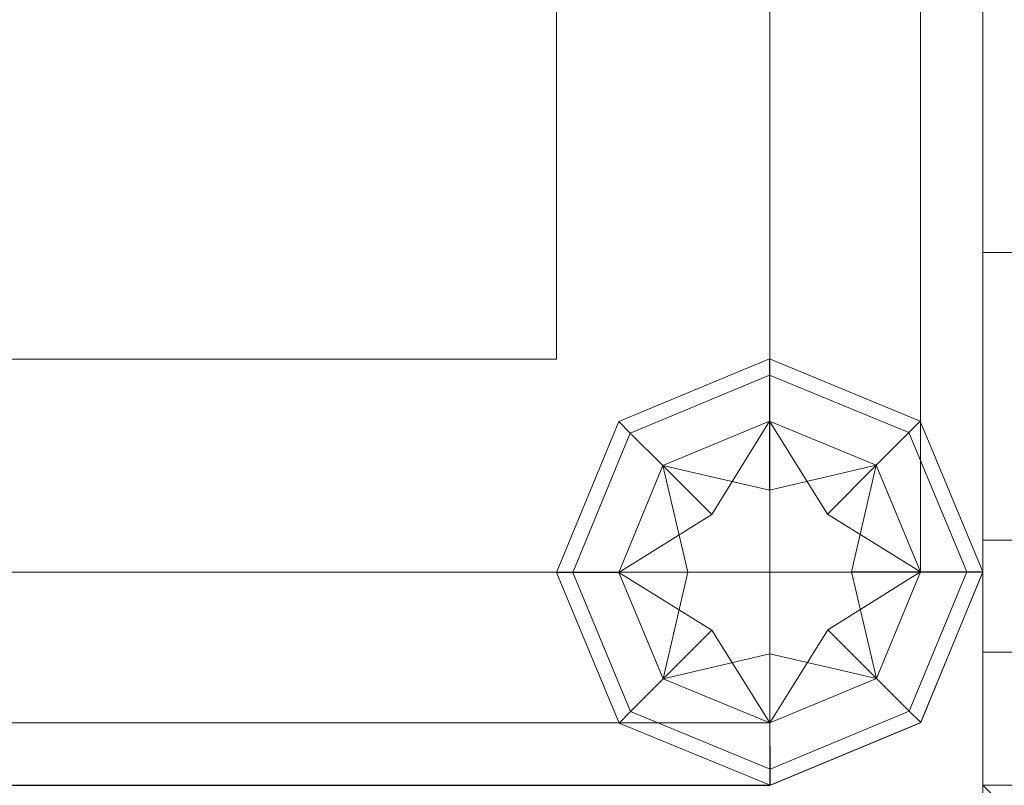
# Model space of a CAD drawing. Header units: inches. Extents: x 813 to 1305, y 19 to 194.
# Tile 197 of 256: x 1129.99 to 1130.452, y 103.726 to 104.085. Entities that reach past the tile are written whole.
import ezdxf

# ---------------------------------------------------------------- set-up
doc = ezdxf.new("R2010")
doc.units = ezdxf.units.IN
doc.header["$MEASUREMENT"] = 0
doc.layers.add('CET color Grey19', color=7, linetype='Continuous', true_color=0x2f2e34)
doc.layers.add('CET color Grey98', color=7, linetype='Continuous', true_color=0xfafafa)
doc.layers.add('CET Default', color=7, linetype='Continuous')

# ---------------------------------------------------------------- blocks, each defined once
blk = doc.blocks.new('*C155')
at = {"layer": 'CET color Grey19', "linetype": 'Continuous', "lineweight": 0}
blk.add_3dface([(-0.00001, 0.11502, 18.75), (-0.00001, -0.54998, 27.675), (-0.00001, 0.11502, 27.675), (-0.00001, 0.11502, 18.75)], dxfattribs=at)
for points, invisible_edges in [([(-0.00001, -0.54998, 27.675), (0.07499, -0.54998, 27.675), (0.07499, 0.11502, 27.675), (-0.00001, -0.54998, 27.675)], 4), ([(-0.00001, -0.54998, 27.675), (0.07499, 0.11502, 27.675), (-0.00001, 0.11502, 27.675), (-0.00001, -0.54998, 27.675)], 9), ([(-0.00001, 0.11502, 18.75), (0.07499, 0.11502, 18.75), (0.07499, -0.54998, 18.75), (-0.00001, 0.11502, 18.75)], 4), ([(-0.00001, 0.11502, 18.75), (0.07499, -0.54998, 18.75), (-0.00001, -0.54998, 18.75), (-0.00001, 0.11502, 18.75)], 9), ([(-0.00001, 0.11502, 27.675), (0.07499, 0.11502, 27.675), (0.07499, 0.11502, 18.75), (-0.00001, 0.11502, 27.675)], 4), ([(-0.00001, 0.11502, 27.675), (0.07499, 0.11502, 18.75), (-0.00001, 0.11502, 18.75), (-0.00001, 0.11502, 27.675)], 9), ([(-0.00001, 0.11502, 18.75), (-0.00001, -0.54998, 18.75), (-0.00001, -0.54998, 27.75), (-0.00001, 0.11502, 18.75)], 2)]:
    blk.add_3dface(points, dxfattribs=dict(at, invisible_edges=invisible_edges))
at = {"layer": 'CET color Grey98', "linetype": 'Continuous', "lineweight": 0}
for points, invisible_edges in [([(0.11811, -0.11811, 29), (84, 0.00001, 28.88189), (0, 0, 28.88189), (0.11811, -0.11811, 29)], 9), ([(0, 0, 28.88189), (84, 0.00001, 28.88189), (84, 0.00001, 27.86811), (0, 0, 28.88189)], 4), ([(0, 0, 28.88189), (84, 0.00001, 27.86811), (0, 0, 27.86811), (0, 0, 28.88189)], 9), ([(0, 0, 27.86811), (84, 0.00001, 27.86811), (83.88189, -0.1181, 27.75), (0, 0, 27.86811)], 4), ([(0, 0, 27.86811), (83.88189, -0.1181, 27.75), (0.11811, -0.11811, 27.75), (0, 0, 27.86811)], 9)]:
    blk.add_3dface(points, dxfattribs=dict(at, invisible_edges=invisible_edges))
blk = doc.blocks.new('*C276')
at = {"layer": 'CET Default', "linetype": 'Continuous', "lineweight": 0, "rotation": 359.9999999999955}
blk.add_blockref('*C155', (331.72221, 916.85487), dxfattribs=at)
blk = doc.blocks.new('*C300')
at = {"layer": 'CET color Grey19', "linetype": 'Continuous', "lineweight": 0}
for points, invisible_edges in [([(2.79997, 0.20001, 0.5), (0.19997, 0.20001, 0.5), (0.19997, 2.80001, 0.5), (2.79997, 0.20001, 0.5)], 4), ([(2.79997, 0.20001, 0.5), (0.19997, 2.80001, 0.5), (2.79997, 2.80001, 0.5), (2.79997, 0.20001, 0.5)], 9), ([(2.79997, 2.80001, 49.25), (0.19997, 2.80001, 49.25), (0.19997, 0.20001, 49.25), (2.79997, 2.80001, 49.25)], 4), ([(2.79997, 2.80001, 49.25), (0.19997, 0.20001, 49.25), (2.79997, 0.20001, 49.25), (2.79997, 2.80001, 49.25)], 9), ([(0.19997, 2.80001, 0.5), (0.19997, 0.20001, 0.5), (0.19997, 0.20001, 49.25), (0.19997, 2.80001, 0.5)], 4), ([(0.19997, 2.80001, 0.5), (0.19997, 0.20001, 49.25), (0.19997, 2.80001, 49.25), (0.19997, 2.80001, 0.5)], 9), ([(0.19997, 0.20001, 0.5), (2.79997, 0.20001, 0.5), (2.79997, 0.20001, 49.25), (0.19997, 0.20001, 0.5)], 4), ([(0.19997, 0.20001, 0.5), (2.79997, 0.20001, 49.25), (0.19997, 0.20001, 49.25), (0.19997, 0.20001, 0.5)], 9)]:
    blk.add_3dface(points, dxfattribs=dict(at, invisible_edges=invisible_edges))
at = {"layer": 'CET color Grey98', "linetype": 'Continuous', "lineweight": 0}
for points, invisible_edges in [([(0.09997, 2.90001, 49.35), (-0.00003, 2.90001, 49.35), (-0.00003, 0.10001, 49.35), (0.09997, 2.90001, 49.35)], 4), ([(0.09997, 2.90001, 49.35), (-0.00003, 0.10001, 49.35), (0.09997, 0.10001, 49.35), (0.09997, 2.90001, 49.35)], 9), ([(-0.00003, 2.90001, 49.25), (0.09997, 2.90001, 49.25), (-0.00003, 0.10001, 49.25), (-0.00003, 2.90001, 49.25)], 2), ([(-0.00003, 0.10001, 49.25), (0.09997, 2.90001, 49.25), (0.09997, 0.10001, 49.25), (-0.00003, 0.10001, 49.25)], 9), ([(0.00002, 2.9, 49.4), (0.02931, 0.1, 49.47071), (0.02931, 2.9, 49.47071), (0.00002, 2.9, 49.4)], 9), ([(0.00002, 2.9, 49.4), (0.00002, 0.1, 49.4), (0.02931, 0.1, 49.47071), (0.00002, 2.9, 49.4)], 4), ([(0.02931, 2.9, 49.27929), (0.00002, 0.1, 49.35), (0.00002, 2.9, 49.35), (0.02931, 2.9, 49.27929)], 9), ([(0.02931, 2.9, 49.27929), (0.02931, 0.1, 49.27929), (0.00002, 0.1, 49.35), (0.02931, 2.9, 49.27929)], 4), ([(0.02931, 2.9, 49.47071), (0.10002, 0.1, 49.5), (0.10002, 2.9, 49.5), (0.02931, 2.9, 49.47071)], 9), ([(0.02931, 2.9, 49.47071), (0.02931, 0.1, 49.47071), (0.10002, 0.1, 49.5), (0.02931, 2.9, 49.47071)], 4), ([(0.10002, 2.9, 49.25), (0.02931, 0.1, 49.27929), (0.02931, 2.9, 49.27929), (0.10002, 2.9, 49.25)], 9), ([(0.10002, 2.9, 49.25), (0.10002, 0.1, 49.25), (0.02931, 0.1, 49.27929), (0.10002, 2.9, 49.25)], 4), ([(2.89997, 2.90001, 49.5), (0.09997, 2.90001, 49.5), (0.09997, 0.10001, 49.5), (2.89997, 2.90001, 49.5)], 4), ([(2.89997, 2.90001, 49.5), (0.09997, 0.10001, 49.5), (2.89997, 0.10001, 49.5), (2.89997, 2.90001, 49.5)], 9), ([(0.09997, 2.90001, 49.25), (2.89997, 2.90001, 49.25), (0.09997, 0.10001, 49.25), (0.09997, 2.90001, 49.25)], 2), ([(0.09997, 0.10001, 49.25), (2.89997, 2.90001, 49.25), (2.89997, 0.10001, 49.25), (0.09997, 0.10001, 49.25)], 9), ([(2.89997, 2.90001, 49.35), (0.09997, 2.90001, 49.35), (0.09997, 0.10001, 49.35), (2.89997, 2.90001, 49.35)], 4), ([(2.89997, 2.90001, 49.35), (0.09997, 0.10001, 49.35), (2.89997, 0.10001, 49.35), (2.89997, 2.90001, 49.35)], 9), ([(0.09997, 2.90001, 49.25), (2.89997, 2.90001, 49.25), (0.09997, 0.10001, 49.25), (0.09997, 2.90001, 49.25)], 2), ([(0.09997, 0.10001, 49.25), (2.89997, 2.90001, 49.25), (2.89997, 0.10001, 49.25), (0.09997, 0.10001, 49.25)], 9), ([(0.03457, 0.16522, 49.38823), (0.09986, 0.19999, 49.35), (0.02919, 0.17058, 49.35), (0.03457, 0.16522, 49.38823)], 9), ([(0.09986, 0.19999, 49.35), (0.09987, 0.19239, 49.31177), (0.02919, 0.17058, 49.35), (0.09986, 0.19999, 49.35)], 2), ([(0.03457, 0.16522, 49.43823), (0.09986, 0.19999, 49.4), (0.02919, 0.17058, 49.4), (0.03457, 0.16522, 49.43823)], 9), ([(0.09986, 0.19999, 49.4), (0.09987, 0.19239, 49.36177), (0.02919, 0.17058, 49.4), (0.09986, 0.19999, 49.4)], 2), ([(0.09987, 0.19239, 49.38823), (0.09986, 0.19999, 49.35), (0.03457, 0.16522, 49.38823), (0.09987, 0.19239, 49.38823)], 2), ([(0.09987, 0.19239, 49.43823), (0.09986, 0.19999, 49.4), (0.03457, 0.16522, 49.43823), (0.09987, 0.19239, 49.43823)], 2), ([(0.09987, 0.19239, 49.38823), (0.17061, 0.17082, 49.35), (0.09986, 0.19999, 49.35), (0.09987, 0.19239, 49.38823)], 9), ([(0.17061, 0.17082, 49.35), (0.16525, 0.16544, 49.31177), (0.09986, 0.19999, 49.35), (0.17061, 0.17082, 49.35)], 2), ([(0.09986, 0.19999, 49.35), (0.16525, 0.16544, 49.31177), (0.09987, 0.19239, 49.31177), (0.09986, 0.19999, 49.35)], 9), ([(0.09987, 0.19239, 49.43823), (0.17061, 0.17082, 49.4), (0.09986, 0.19999, 49.4), (0.09987, 0.19239, 49.43823)], 9), ([(0.17061, 0.17082, 49.4), (0.16525, 0.16544, 49.36177), (0.09986, 0.19999, 49.4), (0.17061, 0.17082, 49.4)], 2), ([(0.09986, 0.19999, 49.4), (0.16525, 0.16544, 49.36177), (0.09987, 0.19239, 49.36177), (0.09986, 0.19999, 49.4)], 9), ([(0.02919, 0.17058, 49.35), (0.09987, 0.19239, 49.31177), (0.03457, 0.16522, 49.31177), (0.02919, 0.17058, 49.35)], 9), ([(0.02919, 0.17058, 49.4), (0.09987, 0.19239, 49.36177), (0.03457, 0.16522, 49.36177), (0.02919, 0.17058, 49.4)], 9), ([(0.09987, 0.19239, 49.31177), (0.0999, 0.17076, 49.27935), (0.03457, 0.16522, 49.31177), (0.09987, 0.19239, 49.31177)], 2), ([(0.0499, 0.14995, 49.42065), (0.09987, 0.19239, 49.38823), (0.03457, 0.16522, 49.38823), (0.0499, 0.14995, 49.42065)], 9), ([(0.09987, 0.19239, 49.36177), (0.0999, 0.17076, 49.32935), (0.03457, 0.16522, 49.36177), (0.09987, 0.19239, 49.36177)], 2), ([(0.0499, 0.14995, 49.47065), (0.09987, 0.19239, 49.43823), (0.03457, 0.16522, 49.43823), (0.0499, 0.14995, 49.47065)], 9), ([(0.0999, 0.17076, 49.42065), (0.09987, 0.19239, 49.38823), (0.0499, 0.14995, 49.42065), (0.0999, 0.17076, 49.42065)], 2), ([(0.0999, 0.17076, 49.47065), (0.09987, 0.19239, 49.43823), (0.0499, 0.14995, 49.47065), (0.0999, 0.17076, 49.47065)], 2), ([(0.16525, 0.16544, 49.31177), (0.14998, 0.15011, 49.27935), (0.09987, 0.19239, 49.31177), (0.16525, 0.16544, 49.31177)], 2), ([(0.09987, 0.19239, 49.31177), (0.14998, 0.15011, 49.27935), (0.0999, 0.17076, 49.27935), (0.09987, 0.19239, 49.31177)], 9), ([(0.0999, 0.17076, 49.42065), (0.16525, 0.16544, 49.38823), (0.09987, 0.19239, 49.38823), (0.0999, 0.17076, 49.42065)], 9), ([(0.16525, 0.16544, 49.38823), (0.17061, 0.17082, 49.35), (0.09987, 0.19239, 49.38823), (0.16525, 0.16544, 49.38823)], 2), ([(0.16525, 0.16544, 49.36177), (0.14998, 0.15011, 49.32935), (0.09987, 0.19239, 49.36177), (0.16525, 0.16544, 49.36177)], 2), ([(0.09987, 0.19239, 49.36177), (0.14998, 0.15011, 49.32935), (0.0999, 0.17076, 49.32935), (0.09987, 0.19239, 49.36177)], 9), ([(0.0999, 0.17076, 49.47065), (0.16525, 0.16544, 49.43823), (0.09987, 0.19239, 49.43823), (0.0999, 0.17076, 49.47065)], 9), ([(0.16525, 0.16544, 49.43823), (0.17061, 0.17082, 49.4), (0.09987, 0.19239, 49.43823), (0.16525, 0.16544, 49.43823)], 2), ([(0.02919, 0.17058, 49.35), (0.03457, 0.16522, 49.31177), (0.00002, 0.09981, 49.35), (0.02919, 0.17058, 49.35)], 2), ([(0.00762, 0.09982, 49.38823), (0.02919, 0.17058, 49.35), (0.00002, 0.09981, 49.35), (0.00762, 0.09982, 49.38823)], 9), ([(0.02919, 0.17058, 49.4), (0.03457, 0.16522, 49.36177), (0.00002, 0.09981, 49.4), (0.02919, 0.17058, 49.4)], 2), ([(0.00762, 0.09982, 49.43823), (0.02919, 0.17058, 49.4), (0.00002, 0.09981, 49.4), (0.00762, 0.09982, 49.43823)], 9), ([(0.03457, 0.16522, 49.38823), (0.02919, 0.17058, 49.35), (0.00762, 0.09982, 49.38823), (0.03457, 0.16522, 49.38823)], 2), ([(0.03457, 0.16522, 49.43823), (0.02919, 0.17058, 49.4), (0.00762, 0.09982, 49.43823), (0.03457, 0.16522, 49.43823)], 2), ([(0.03457, 0.16522, 49.31177), (0.0999, 0.17076, 49.27935), (0.0499, 0.14995, 49.27935), (0.03457, 0.16522, 49.31177)], 9), ([(0.03457, 0.16522, 49.36177), (0.0999, 0.17076, 49.32935), (0.0499, 0.14995, 49.32935), (0.03457, 0.16522, 49.36177)], 9), ([(0.09996, 0.13837, 49.44233), (0.0999, 0.17076, 49.42065), (0.07283, 0.12709, 49.44233), (0.09996, 0.13837, 49.44233)], 4), ([(0.09996, 0.13837, 49.49234), (0.0999, 0.17076, 49.47065), (0.07283, 0.12709, 49.49234), (0.09996, 0.13837, 49.49234)], 4), ([(0.0999, 0.17076, 49.27935), (0.12712, 0.12718, 49.25766), (0.09996, 0.13837, 49.25766), (0.0999, 0.17076, 49.27935)], 2), ([(0.14998, 0.15011, 49.42065), (0.16525, 0.16544, 49.38823), (0.0999, 0.17076, 49.42065), (0.14998, 0.15011, 49.42065)], 2), ([(0.0999, 0.17076, 49.32935), (0.12712, 0.12718, 49.30767), (0.09996, 0.13837, 49.30767), (0.0999, 0.17076, 49.32935)], 2), ([(0.14998, 0.15011, 49.47065), (0.16525, 0.16544, 49.43823), (0.0999, 0.17076, 49.47065), (0.14998, 0.15011, 49.47065)], 2), ([(0.16525, 0.16544, 49.38823), (0.20002, 0.10016, 49.35), (0.17061, 0.17082, 49.35), (0.16525, 0.16544, 49.38823)], 9), ([(0.17061, 0.17082, 49.35), (0.19243, 0.10014, 49.31177), (0.16525, 0.16544, 49.31177), (0.17061, 0.17082, 49.35)], 9), ([(0.16525, 0.16544, 49.43823), (0.20002, 0.10016, 49.4), (0.17061, 0.17082, 49.4), (0.16525, 0.16544, 49.43823)], 9), ([(0.17061, 0.17082, 49.4), (0.19243, 0.10014, 49.36177), (0.16525, 0.16544, 49.36177), (0.17061, 0.17082, 49.4)], 9), ([(0.20002, 0.10016, 49.35), (0.19243, 0.10014, 49.31177), (0.17061, 0.17082, 49.35), (0.20002, 0.10016, 49.35)], 2), ([(0.20002, 0.10016, 49.4), (0.19243, 0.10014, 49.36177), (0.17061, 0.17082, 49.4), (0.20002, 0.10016, 49.4)], 2), ([(0.00002, 0.09981, 49.35), (0.03457, 0.16522, 49.31177), (0.00762, 0.09982, 49.31177), (0.00002, 0.09981, 49.35)], 9), ([(0.00002, 0.09981, 49.4), (0.03457, 0.16522, 49.36177), (0.00762, 0.09982, 49.36177), (0.00002, 0.09981, 49.4)], 9), ([(0.03457, 0.16522, 49.31177), (0.0499, 0.14995, 49.27935), (0.00762, 0.09982, 49.31177), (0.03457, 0.16522, 49.31177)], 2), ([(0.02925, 0.09986, 49.42065), (0.03457, 0.16522, 49.38823), (0.00762, 0.09982, 49.38823), (0.02925, 0.09986, 49.42065)], 9), ([(0.03457, 0.16522, 49.36177), (0.0499, 0.14995, 49.32935), (0.00762, 0.09982, 49.36177), (0.03457, 0.16522, 49.36177)], 2), ([(0.02925, 0.09986, 49.47065), (0.03457, 0.16522, 49.43823), (0.00762, 0.09982, 49.43823), (0.02925, 0.09986, 49.47065)], 9), ([(0.0499, 0.14995, 49.42065), (0.03457, 0.16522, 49.38823), (0.02925, 0.09986, 49.42065), (0.0499, 0.14995, 49.42065)], 2), ([(0.0499, 0.14995, 49.47065), (0.03457, 0.16522, 49.43823), (0.02925, 0.09986, 49.47065), (0.0499, 0.14995, 49.47065)], 2), ([(0.16525, 0.16544, 49.31177), (0.1708, 0.10011, 49.27935), (0.14998, 0.15011, 49.27935), (0.16525, 0.16544, 49.31177)], 9), ([(0.14998, 0.15011, 49.42065), (0.19243, 0.10014, 49.38823), (0.16525, 0.16544, 49.38823), (0.14998, 0.15011, 49.42065)], 9), ([(0.16525, 0.16544, 49.36177), (0.1708, 0.10011, 49.32935), (0.14998, 0.15011, 49.32935), (0.16525, 0.16544, 49.36177)], 9), ([(0.14998, 0.15011, 49.47065), (0.19243, 0.10014, 49.43823), (0.16525, 0.16544, 49.43823), (0.14998, 0.15011, 49.47065)], 9), ([(0.19243, 0.10014, 49.31177), (0.1708, 0.10011, 49.27935), (0.16525, 0.16544, 49.31177), (0.19243, 0.10014, 49.31177)], 2), ([(0.19243, 0.10014, 49.38823), (0.20002, 0.10016, 49.35), (0.16525, 0.16544, 49.38823), (0.19243, 0.10014, 49.38823)], 2), ([(0.19243, 0.10014, 49.36177), (0.1708, 0.10011, 49.32935), (0.16525, 0.16544, 49.36177), (0.19243, 0.10014, 49.36177)], 2), ([(0.19243, 0.10014, 49.43823), (0.20002, 0.10016, 49.4), (0.16525, 0.16544, 49.43823), (0.19243, 0.10014, 49.43823)], 2), ([(0.00762, 0.09982, 49.31177), (0.0499, 0.14995, 49.27935), (0.02925, 0.09986, 49.27935), (0.00762, 0.09982, 49.31177)], 9), ([(0.00762, 0.09982, 49.36177), (0.0499, 0.14995, 49.32935), (0.02925, 0.09986, 49.32935), (0.00762, 0.09982, 49.36177)], 9), ([(0.0499, 0.14995, 49.27935), (0.09996, 0.13837, 49.25766), (0.07283, 0.12709, 49.25766), (0.0499, 0.14995, 49.27935)], 2), ([(0.07283, 0.12709, 49.44233), (0.0499, 0.14995, 49.42065), (0.06163, 0.09992, 49.44233), (0.07283, 0.12709, 49.44233)], 4), ([(0.0499, 0.14995, 49.32935), (0.09996, 0.13837, 49.30767), (0.07283, 0.12709, 49.30767), (0.0499, 0.14995, 49.32935)], 2), ([(0.07283, 0.12709, 49.49234), (0.0499, 0.14995, 49.47065), (0.06163, 0.09992, 49.49234), (0.07283, 0.12709, 49.49234)], 4), ([(0.12712, 0.12718, 49.44233), (0.14998, 0.15011, 49.42065), (0.09996, 0.13837, 49.44233), (0.12712, 0.12718, 49.44233)], 4), ([(0.12712, 0.12718, 49.49234), (0.14998, 0.15011, 49.47065), (0.09996, 0.13837, 49.49234), (0.12712, 0.12718, 49.49234)], 4), ([(0.14998, 0.15011, 49.27935), (0.13841, 0.10005, 49.25766), (0.12712, 0.12718, 49.25766), (0.14998, 0.15011, 49.27935)], 2), ([(0.14998, 0.15011, 49.32935), (0.13841, 0.10005, 49.30767), (0.12712, 0.12718, 49.30767), (0.14998, 0.15011, 49.32935)], 2), ([(0.1708, 0.10011, 49.42065), (0.19243, 0.10014, 49.38823), (0.14998, 0.15011, 49.42065), (0.1708, 0.10011, 49.42065)], 2), ([(0.1708, 0.10011, 49.47065), (0.19243, 0.10014, 49.43823), (0.14998, 0.15011, 49.47065), (0.1708, 0.10011, 49.47065)], 2), ([(0.09996, 0.13837, 49.25766), (0.09985, 0.09999, 49.25), (0.07283, 0.12709, 49.25766), (0.09996, 0.13837, 49.25766)], 15), ([(0.09985, 0.09999, 49.45), (0.09996, 0.13837, 49.44233), (0.07283, 0.12709, 49.44233), (0.09985, 0.09999, 49.45)], 15), ([(0.09996, 0.13837, 49.30767), (0.09985, 0.09999, 49.3), (0.07283, 0.12709, 49.30767), (0.09996, 0.13837, 49.30767)], 15), ([(0.09985, 0.09999, 49.5), (0.09996, 0.13837, 49.49234), (0.07283, 0.12709, 49.49234), (0.09985, 0.09999, 49.5)], 15), ([(0.12712, 0.12718, 49.25766), (0.09985, 0.09999, 49.25), (0.09996, 0.13837, 49.25766), (0.12712, 0.12718, 49.25766)], 15), ([(0.09985, 0.09999, 49.45), (0.12712, 0.12718, 49.44233), (0.09996, 0.13837, 49.44233), (0.09985, 0.09999, 49.45)], 15), ([(0.12712, 0.12718, 49.30767), (0.09985, 0.09999, 49.3), (0.09996, 0.13837, 49.30767), (0.12712, 0.12718, 49.30767)], 15), ([(0.09985, 0.09999, 49.5), (0.12712, 0.12718, 49.49234), (0.09996, 0.13837, 49.49234), (0.09985, 0.09999, 49.5)], 15), ([(0.02925, 0.09986, 49.27935), (0.07283, 0.12709, 49.25766), (0.06163, 0.09992, 49.25766), (0.02925, 0.09986, 49.27935)], 2), ([(0.02925, 0.09986, 49.32935), (0.07283, 0.12709, 49.30767), (0.06163, 0.09992, 49.30767), (0.02925, 0.09986, 49.32935)], 2), ([(0.07283, 0.12709, 49.25766), (0.09985, 0.09999, 49.25), (0.06163, 0.09992, 49.25766), (0.07283, 0.12709, 49.25766)], 15), ([(0.09985, 0.09999, 49.45), (0.07283, 0.12709, 49.44233), (0.06163, 0.09992, 49.44233), (0.09985, 0.09999, 49.45)], 15), ([(0.07283, 0.12709, 49.30767), (0.09985, 0.09999, 49.3), (0.06163, 0.09992, 49.30767), (0.07283, 0.12709, 49.30767)], 15), ([(0.09985, 0.09999, 49.5), (0.07283, 0.12709, 49.49234), (0.06163, 0.09992, 49.49234), (0.09985, 0.09999, 49.5)], 15), ([(0.13841, 0.10005, 49.25766), (0.09985, 0.09999, 49.25), (0.12712, 0.12718, 49.25766), (0.13841, 0.10005, 49.25766)], 15), ([(0.09985, 0.09999, 49.45), (0.13841, 0.10005, 49.44233), (0.12712, 0.12718, 49.44233), (0.09985, 0.09999, 49.45)], 15), ([(0.13841, 0.10005, 49.30767), (0.09985, 0.09999, 49.3), (0.12712, 0.12718, 49.30767), (0.13841, 0.10005, 49.30767)], 15), ([(0.09985, 0.09999, 49.5), (0.13841, 0.10005, 49.49234), (0.12712, 0.12718, 49.49234), (0.09985, 0.09999, 49.5)], 15), ([(0.13841, 0.10005, 49.44233), (0.1708, 0.10011, 49.42065), (0.12712, 0.12718, 49.44233), (0.13841, 0.10005, 49.44233)], 4), ([(0.13841, 0.10005, 49.49234), (0.1708, 0.10011, 49.47065), (0.12712, 0.12718, 49.49234), (0.13841, 0.10005, 49.49234)], 4), ([(0.02926, 0.0293, 49.35), (-0.00003, 0.10001, 49.4), (-0.00003, 0.10001, 49.35), (0.02926, 0.0293, 49.35)], 9), ([(0.02926, 0.0293, 49.35), (0.02926, 0.0293, 49.4), (-0.00003, 0.10001, 49.4), (0.02926, 0.0293, 49.35)], 4), ([(0.09997, 0.10001, 49.35), (-0.00003, 0.10001, 49.35), (0.02926, 0.0293, 49.35), (0.09997, 0.10001, 49.35)], 4), ([(-0.00003, 0.10001, 49.25), (0.09997, 0.10001, 49.25), (0.02926, 0.0293, 49.25), (-0.00003, 0.10001, 49.25)], 2), ([(0.02926, 0.0293, 49.25), (-0.00003, 0.10001, 49.35), (-0.00003, 0.10001, 49.25), (0.02926, 0.0293, 49.25)], 9), ([(0.02926, 0.0293, 49.25), (0.02926, 0.0293, 49.35), (-0.00003, 0.10001, 49.35), (0.02926, 0.0293, 49.25)], 4), ([(0.00762, 0.09982, 49.38823), (0.00002, 0.09981, 49.35), (0.0348, 0.03453, 49.38823), (0.00762, 0.09982, 49.38823)], 2), ([(0.00002, 0.09981, 49.35), (0.00762, 0.09982, 49.31177), (0.02944, 0.02915, 49.35), (0.00002, 0.09981, 49.35)], 2), ([(0.00762, 0.09982, 49.43823), (0.00002, 0.09981, 49.4), (0.0348, 0.03453, 49.43823), (0.00762, 0.09982, 49.43823)], 2), ([(0.00002, 0.09981, 49.4), (0.00762, 0.09982, 49.36177), (0.02944, 0.02915, 49.4), (0.00002, 0.09981, 49.4)], 2), ([(0.0348, 0.03453, 49.38823), (0.00002, 0.09981, 49.35), (0.02944, 0.02915, 49.35), (0.0348, 0.03453, 49.38823)], 9), ([(0.0348, 0.03453, 49.43823), (0.00002, 0.09981, 49.4), (0.02944, 0.02915, 49.4), (0.0348, 0.03453, 49.43823)], 9), ([(0.00762, 0.09982, 49.31177), (0.02925, 0.09986, 49.27935), (0.0348, 0.03453, 49.31177), (0.00762, 0.09982, 49.31177)], 2), ([(0.02925, 0.09986, 49.42065), (0.00762, 0.09982, 49.38823), (0.05007, 0.04986, 49.42065), (0.02925, 0.09986, 49.42065)], 2), ([(0.00762, 0.09982, 49.36177), (0.02925, 0.09986, 49.32935), (0.0348, 0.03453, 49.36177), (0.00762, 0.09982, 49.36177)], 2), ([(0.02925, 0.09986, 49.47065), (0.00762, 0.09982, 49.43823), (0.05007, 0.04986, 49.47065), (0.02925, 0.09986, 49.47065)], 2), ([(0.05007, 0.04986, 49.42065), (0.00762, 0.09982, 49.38823), (0.0348, 0.03453, 49.38823), (0.05007, 0.04986, 49.42065)], 9), ([(0.02944, 0.02915, 49.35), (0.00762, 0.09982, 49.31177), (0.0348, 0.03453, 49.31177), (0.02944, 0.02915, 49.35)], 9), ([(0.05007, 0.04986, 49.47065), (0.00762, 0.09982, 49.43823), (0.0348, 0.03453, 49.43823), (0.05007, 0.04986, 49.47065)], 9), ([(0.02944, 0.02915, 49.4), (0.00762, 0.09982, 49.36177), (0.0348, 0.03453, 49.36177), (0.02944, 0.02915, 49.4)], 9), ([(0.06163, 0.09992, 49.44233), (0.02925, 0.09986, 49.42065), (0.07292, 0.07279, 49.44233), (0.06163, 0.09992, 49.44233)], 4), ([(0.06163, 0.09992, 49.49234), (0.02925, 0.09986, 49.47065), (0.07292, 0.07279, 49.49234), (0.06163, 0.09992, 49.49234)], 4), ([(0.0348, 0.03453, 49.31177), (0.02925, 0.09986, 49.27935), (0.05007, 0.04986, 49.27935), (0.0348, 0.03453, 49.31177)], 9), ([(0.0348, 0.03453, 49.36177), (0.02925, 0.09986, 49.32935), (0.05007, 0.04986, 49.32935), (0.0348, 0.03453, 49.36177)], 9), ([(0.09997, 0.10001, 49.35), (0.02926, 0.0293, 49.35), (0.09997, 0.00001, 49.35), (0.09997, 0.10001, 49.35)], 9), ([(0.02926, 0.0293, 49.25), (0.09997, 0.10001, 49.25), (0.09997, 0.00001, 49.25), (0.02926, 0.0293, 49.25)], 9), ([(0.05007, 0.04986, 49.27935), (0.06163, 0.09992, 49.25766), (0.07292, 0.07279, 49.25766), (0.05007, 0.04986, 49.27935)], 2), ([(0.05007, 0.04986, 49.32935), (0.06163, 0.09992, 49.30767), (0.07292, 0.07279, 49.30767), (0.05007, 0.04986, 49.32935)], 2), ([(0.06163, 0.09992, 49.25766), (0.09985, 0.09999, 49.25), (0.07292, 0.07279, 49.25766), (0.06163, 0.09992, 49.25766)], 15), ([(0.09985, 0.09999, 49.45), (0.06163, 0.09992, 49.44233), (0.07292, 0.07279, 49.44233), (0.09985, 0.09999, 49.45)], 15), ([(0.06163, 0.09992, 49.30767), (0.09985, 0.09999, 49.3), (0.07292, 0.07279, 49.30767), (0.06163, 0.09992, 49.30767)], 15), ([(0.09985, 0.09999, 49.5), (0.06163, 0.09992, 49.49234), (0.07292, 0.07279, 49.49234), (0.09985, 0.09999, 49.5)], 15), ([(0.07292, 0.07279, 49.25766), (0.09985, 0.09999, 49.25), (0.10009, 0.0616, 49.25766), (0.07292, 0.07279, 49.25766)], 15), ([(0.09985, 0.09999, 49.45), (0.07292, 0.07279, 49.44233), (0.10009, 0.0616, 49.44233), (0.09985, 0.09999, 49.45)], 15), ([(0.07292, 0.07279, 49.30767), (0.09985, 0.09999, 49.3), (0.10009, 0.0616, 49.30767), (0.07292, 0.07279, 49.30767)], 15), ([(0.09985, 0.09999, 49.5), (0.07292, 0.07279, 49.49234), (0.10009, 0.0616, 49.49234), (0.09985, 0.09999, 49.5)], 15), ([(0.12721, 0.07289, 49.25766), (0.09985, 0.09999, 49.25), (0.13841, 0.10005, 49.25766), (0.12721, 0.07289, 49.25766)], 15), ([(0.09985, 0.09999, 49.45), (0.12721, 0.07289, 49.44233), (0.13841, 0.10005, 49.44233), (0.09985, 0.09999, 49.45)], 15), ([(0.12721, 0.07289, 49.30767), (0.09985, 0.09999, 49.3), (0.13841, 0.10005, 49.30767), (0.12721, 0.07289, 49.30767)], 15), ([(0.09985, 0.09999, 49.5), (0.12721, 0.07289, 49.49234), (0.13841, 0.10005, 49.49234), (0.09985, 0.09999, 49.5)], 15), ([(0.10009, 0.0616, 49.25766), (0.09985, 0.09999, 49.25), (0.12721, 0.07289, 49.25766), (0.10009, 0.0616, 49.25766)], 15), ([(0.09985, 0.09999, 49.45), (0.10009, 0.0616, 49.44233), (0.12721, 0.07289, 49.44233), (0.09985, 0.09999, 49.45)], 15), ([(0.10009, 0.0616, 49.30767), (0.09985, 0.09999, 49.3), (0.12721, 0.07289, 49.30767), (0.10009, 0.0616, 49.30767)], 15), ([(0.09985, 0.09999, 49.5), (0.10009, 0.0616, 49.49234), (0.12721, 0.07289, 49.49234), (0.09985, 0.09999, 49.5)], 15), ([(2.89997, 0.10001, 49.35), (0.09997, 0.10001, 49.35), (0.09997, 0.00001, 49.35), (2.89997, 0.10001, 49.35)], 4), ([(2.89997, 0.10001, 49.35), (0.09997, 0.00001, 49.35), (2.89997, 0.00001, 49.35), (2.89997, 0.10001, 49.35)], 9), ([(0.09997, 0.10001, 49.25), (2.89997, 0.10001, 49.25), (0.09997, 0.00001, 49.25), (0.09997, 0.10001, 49.25)], 2), ([(0.09997, 0.00001, 49.25), (2.89997, 0.10001, 49.25), (2.89997, 0.00001, 49.25), (0.09997, 0.00001, 49.25)], 9), ([(0.10002, 0.02927, 49.47071), (2.90002, 0.09999, 49.5), (0.10002, 0.09999, 49.5), (0.10002, 0.02927, 49.47071)], 9), ([(0.10002, 0.02927, 49.47071), (2.90002, 0.02928, 49.47071), (2.90002, 0.09999, 49.5), (0.10002, 0.02927, 49.47071)], 4), ([(0.10002, 0.09999, 49.25), (2.90002, 0.02928, 49.27929), (0.10002, 0.02927, 49.27929), (0.10002, 0.09999, 49.25)], 9), ([(0.10002, 0.09999, 49.25), (2.90002, 0.09999, 49.25), (2.90002, 0.02928, 49.27929), (0.10002, 0.09999, 49.25)], 4), ([(0.1708, 0.10011, 49.27935), (0.12721, 0.07289, 49.25766), (0.13841, 0.10005, 49.25766), (0.1708, 0.10011, 49.27935)], 2), ([(0.1708, 0.10011, 49.32935), (0.12721, 0.07289, 49.30767), (0.13841, 0.10005, 49.30767), (0.1708, 0.10011, 49.32935)], 2), ([(0.12721, 0.07289, 49.44233), (0.15015, 0.05003, 49.42065), (0.13841, 0.10005, 49.44233), (0.12721, 0.07289, 49.44233)], 4), ([(0.12721, 0.07289, 49.49234), (0.15015, 0.05003, 49.47065), (0.13841, 0.10005, 49.49234), (0.12721, 0.07289, 49.49234)], 4), ([(0.16547, 0.03476, 49.31177), (0.15015, 0.05003, 49.27935), (0.19243, 0.10014, 49.31177), (0.16547, 0.03476, 49.31177)], 2), ([(0.19243, 0.10014, 49.31177), (0.15015, 0.05003, 49.27935), (0.1708, 0.10011, 49.27935), (0.19243, 0.10014, 49.31177)], 9), ([(0.16547, 0.03476, 49.36177), (0.15015, 0.05003, 49.32935), (0.19243, 0.10014, 49.36177), (0.16547, 0.03476, 49.36177)], 2), ([(0.19243, 0.10014, 49.36177), (0.15015, 0.05003, 49.32935), (0.1708, 0.10011, 49.32935), (0.19243, 0.10014, 49.36177)], 9), ([(0.15015, 0.05003, 49.42065), (0.16547, 0.03476, 49.38823), (0.1708, 0.10011, 49.42065), (0.15015, 0.05003, 49.42065)], 2), ([(0.15015, 0.05003, 49.47065), (0.16547, 0.03476, 49.43823), (0.1708, 0.10011, 49.47065), (0.15015, 0.05003, 49.47065)], 2), ([(0.17085, 0.0294, 49.35), (0.16547, 0.03476, 49.31177), (0.20002, 0.10016, 49.35), (0.17085, 0.0294, 49.35)], 2), ([(0.20002, 0.10016, 49.35), (0.16547, 0.03476, 49.31177), (0.19243, 0.10014, 49.31177), (0.20002, 0.10016, 49.35)], 9), ([(0.17085, 0.0294, 49.4), (0.16547, 0.03476, 49.36177), (0.20002, 0.10016, 49.4), (0.17085, 0.0294, 49.4)], 2), ([(0.20002, 0.10016, 49.4), (0.16547, 0.03476, 49.36177), (0.19243, 0.10014, 49.36177), (0.20002, 0.10016, 49.4)], 9), ([(0.1708, 0.10011, 49.42065), (0.16547, 0.03476, 49.38823), (0.19243, 0.10014, 49.38823), (0.1708, 0.10011, 49.42065)], 9), ([(0.16547, 0.03476, 49.38823), (0.17085, 0.0294, 49.35), (0.19243, 0.10014, 49.38823), (0.16547, 0.03476, 49.38823)], 2), ([(0.1708, 0.10011, 49.47065), (0.16547, 0.03476, 49.43823), (0.19243, 0.10014, 49.43823), (0.1708, 0.10011, 49.47065)], 9), ([(0.16547, 0.03476, 49.43823), (0.17085, 0.0294, 49.4), (0.19243, 0.10014, 49.43823), (0.16547, 0.03476, 49.43823)], 2), ([(0.19243, 0.10014, 49.38823), (0.17085, 0.0294, 49.35), (0.20002, 0.10016, 49.35), (0.19243, 0.10014, 49.38823)], 9), ([(0.19243, 0.10014, 49.43823), (0.17085, 0.0294, 49.4), (0.20002, 0.10016, 49.4), (0.19243, 0.10014, 49.43823)], 9), ([(0.07292, 0.07279, 49.44233), (0.05007, 0.04986, 49.42065), (0.10009, 0.0616, 49.44233), (0.07292, 0.07279, 49.44233)], 4), ([(0.07292, 0.07279, 49.49234), (0.05007, 0.04986, 49.47065), (0.10009, 0.0616, 49.49234), (0.07292, 0.07279, 49.49234)], 4), ([(0.10015, 0.02921, 49.27935), (0.07292, 0.07279, 49.25766), (0.10009, 0.0616, 49.25766), (0.10015, 0.02921, 49.27935)], 2), ([(0.10015, 0.02921, 49.32935), (0.07292, 0.07279, 49.30767), (0.10009, 0.0616, 49.30767), (0.10015, 0.02921, 49.32935)], 2), ([(0.15015, 0.05003, 49.27935), (0.10009, 0.0616, 49.25766), (0.12721, 0.07289, 49.25766), (0.15015, 0.05003, 49.27935)], 2), ([(0.10009, 0.0616, 49.44233), (0.10015, 0.02921, 49.42065), (0.12721, 0.07289, 49.44233), (0.10009, 0.0616, 49.44233)], 4), ([(0.15015, 0.05003, 49.32935), (0.10009, 0.0616, 49.30767), (0.12721, 0.07289, 49.30767), (0.15015, 0.05003, 49.32935)], 2), ([(0.10009, 0.0616, 49.49234), (0.10015, 0.02921, 49.47065), (0.12721, 0.07289, 49.49234), (0.10009, 0.0616, 49.49234)], 4), ([(0.0348, 0.03453, 49.31177), (0.05007, 0.04986, 49.27935), (0.10018, 0.00758, 49.31177), (0.0348, 0.03453, 49.31177)], 2), ([(0.05007, 0.04986, 49.42065), (0.0348, 0.03453, 49.38823), (0.10015, 0.02921, 49.42065), (0.05007, 0.04986, 49.42065)], 2), ([(0.0348, 0.03453, 49.36177), (0.05007, 0.04986, 49.32935), (0.10018, 0.00758, 49.36177), (0.0348, 0.03453, 49.36177)], 2), ([(0.05007, 0.04986, 49.47065), (0.0348, 0.03453, 49.43823), (0.10015, 0.02921, 49.47065), (0.05007, 0.04986, 49.47065)], 2), ([(0.10018, 0.00758, 49.31177), (0.05007, 0.04986, 49.27935), (0.10015, 0.02921, 49.27935), (0.10018, 0.00758, 49.31177)], 9), ([(0.10018, 0.00758, 49.36177), (0.05007, 0.04986, 49.32935), (0.10015, 0.02921, 49.32935), (0.10018, 0.00758, 49.36177)], 9), ([(0.16547, 0.03476, 49.31177), (0.10015, 0.02921, 49.27935), (0.15015, 0.05003, 49.27935), (0.16547, 0.03476, 49.31177)], 9), ([(0.10015, 0.02921, 49.42065), (0.10018, 0.00758, 49.38823), (0.15015, 0.05003, 49.42065), (0.10015, 0.02921, 49.42065)], 2), ([(0.16547, 0.03476, 49.36177), (0.10015, 0.02921, 49.32935), (0.15015, 0.05003, 49.32935), (0.16547, 0.03476, 49.36177)], 9), ([(0.10015, 0.02921, 49.47065), (0.10018, 0.00758, 49.43823), (0.15015, 0.05003, 49.47065), (0.10015, 0.02921, 49.47065)], 2), ([(0.15015, 0.05003, 49.42065), (0.10018, 0.00758, 49.38823), (0.16547, 0.03476, 49.38823), (0.15015, 0.05003, 49.42065)], 9), ([(0.15015, 0.05003, 49.47065), (0.10018, 0.00758, 49.43823), (0.16547, 0.03476, 49.43823), (0.15015, 0.05003, 49.47065)], 9), ([(0.0348, 0.03453, 49.38823), (0.02944, 0.02915, 49.35), (0.10018, 0.00758, 49.38823), (0.0348, 0.03453, 49.38823)], 2), ([(0.02944, 0.02915, 49.35), (0.0348, 0.03453, 49.31177), (0.1002, -0.00001, 49.35), (0.02944, 0.02915, 49.35)], 2), ([(0.0348, 0.03453, 49.43823), (0.02944, 0.02915, 49.4), (0.10018, 0.00758, 49.43823), (0.0348, 0.03453, 49.43823)], 2), ([(0.02944, 0.02915, 49.4), (0.0348, 0.03453, 49.36177), (0.1002, -0.00001, 49.4), (0.02944, 0.02915, 49.4)], 2), ([(0.10015, 0.02921, 49.42065), (0.0348, 0.03453, 49.38823), (0.10018, 0.00758, 49.38823), (0.10015, 0.02921, 49.42065)], 9), ([(0.1002, -0.00001, 49.35), (0.0348, 0.03453, 49.31177), (0.10018, 0.00758, 49.31177), (0.1002, -0.00001, 49.35)], 9), ([(0.10015, 0.02921, 49.47065), (0.0348, 0.03453, 49.43823), (0.10018, 0.00758, 49.43823), (0.10015, 0.02921, 49.47065)], 9), ([(0.1002, -0.00001, 49.4), (0.0348, 0.03453, 49.36177), (0.10018, 0.00758, 49.36177), (0.1002, -0.00001, 49.4)], 9), ([(0.10018, 0.00758, 49.31177), (0.10015, 0.02921, 49.27935), (0.16547, 0.03476, 49.31177), (0.10018, 0.00758, 49.31177)], 2), ([(0.10018, 0.00758, 49.36177), (0.10015, 0.02921, 49.32935), (0.16547, 0.03476, 49.36177), (0.10018, 0.00758, 49.36177)], 2), ([(0.10018, 0.00758, 49.38823), (0.1002, -0.00001, 49.35), (0.16547, 0.03476, 49.38823), (0.10018, 0.00758, 49.38823)], 2), ([(0.17085, 0.0294, 49.35), (0.10018, 0.00758, 49.31177), (0.16547, 0.03476, 49.31177), (0.17085, 0.0294, 49.35)], 9), ([(0.10018, 0.00758, 49.43823), (0.1002, -0.00001, 49.4), (0.16547, 0.03476, 49.43823), (0.10018, 0.00758, 49.43823)], 2), ([(0.17085, 0.0294, 49.4), (0.10018, 0.00758, 49.36177), (0.16547, 0.03476, 49.36177), (0.17085, 0.0294, 49.4)], 9), ([(0.16547, 0.03476, 49.38823), (0.1002, -0.00001, 49.35), (0.17085, 0.0294, 49.35), (0.16547, 0.03476, 49.38823)], 9), ([(0.16547, 0.03476, 49.43823), (0.1002, -0.00001, 49.4), (0.17085, 0.0294, 49.4), (0.16547, 0.03476, 49.43823)], 9), ([(0.09997, 0.00001, 49.35), (0.02926, 0.0293, 49.4), (0.02926, 0.0293, 49.35), (0.09997, 0.00001, 49.35)], 9), ([(0.09997, 0.00001, 49.35), (0.09997, 0.00001, 49.4), (0.02926, 0.0293, 49.4), (0.09997, 0.00001, 49.35)], 4), ([(0.09997, 0.00001, 49.25), (0.02926, 0.0293, 49.35), (0.02926, 0.0293, 49.25), (0.09997, 0.00001, 49.25)], 9), ([(0.09997, 0.00001, 49.25), (0.09997, 0.00001, 49.35), (0.02926, 0.0293, 49.35), (0.09997, 0.00001, 49.25)], 4), ([(0.10018, 0.00758, 49.38823), (0.02944, 0.02915, 49.35), (0.1002, -0.00001, 49.35), (0.10018, 0.00758, 49.38823)], 9), ([(0.10018, 0.00758, 49.43823), (0.02944, 0.02915, 49.4), (0.1002, -0.00001, 49.4), (0.10018, 0.00758, 49.43823)], 9), ([(0.10002, -0.00001, 49.4), (2.90002, 0.02928, 49.47071), (0.10002, 0.02927, 49.47071), (0.10002, -0.00001, 49.4)], 9), ([(0.10002, -0.00001, 49.4), (2.90002, -0.00001, 49.4), (2.90002, 0.02928, 49.47071), (0.10002, -0.00001, 49.4)], 4), ([(0.10002, 0.02927, 49.27929), (2.90002, 0.02928, 49.27929), (2.90002, -0.00001, 49.35), (0.10002, 0.02927, 49.27929)], 4), ([(0.10002, 0.02927, 49.27929), (2.90002, -0.00001, 49.35), (0.10002, -0.00001, 49.35), (0.10002, 0.02927, 49.27929)], 9), ([(0.1002, -0.00001, 49.35), (0.10018, 0.00758, 49.31177), (0.17085, 0.0294, 49.35), (0.1002, -0.00001, 49.35)], 2), ([(0.1002, -0.00001, 49.4), (0.10018, 0.00758, 49.36177), (0.17085, 0.0294, 49.4), (0.1002, -0.00001, 49.4)], 2), ([(2.89997, 0.00001, 49.35), (2.89997, 0.00001, 49.4), (0.09997, 0.00001, 49.4), (2.89997, 0.00001, 49.35)], 4), ([(2.89997, 0.00001, 49.35), (0.09997, 0.00001, 49.4), (0.09997, 0.00001, 49.35), (2.89997, 0.00001, 49.35)], 9), ([(2.89997, 0.00001, 49.25), (2.89997, 0.00001, 49.35), (0.09997, 0.00001, 49.35), (2.89997, 0.00001, 49.25)], 4), ([(2.89997, 0.00001, 49.25), (0.09997, 0.00001, 49.35), (0.09997, 0.00001, 49.25), (2.89997, 0.00001, 49.25)], 9)]:
    blk.add_3dface(points, dxfattribs=dict(at, invisible_edges=invisible_edges))
for points in [[(0.0999, 0.17076, 49.27935), (0.09996, 0.13837, 49.25766), (0.0499, 0.14995, 49.27935), (0.0999, 0.17076, 49.27935)], [(0.07283, 0.12709, 49.44233), (0.0999, 0.17076, 49.42065), (0.0499, 0.14995, 49.42065), (0.07283, 0.12709, 49.44233)], [(0.0999, 0.17076, 49.32935), (0.09996, 0.13837, 49.30767), (0.0499, 0.14995, 49.32935), (0.0999, 0.17076, 49.32935)], [(0.07283, 0.12709, 49.49234), (0.0999, 0.17076, 49.47065), (0.0499, 0.14995, 49.47065), (0.07283, 0.12709, 49.49234)], [(0.14998, 0.15011, 49.27935), (0.12712, 0.12718, 49.25766), (0.0999, 0.17076, 49.27935), (0.14998, 0.15011, 49.27935)], [(0.09996, 0.13837, 49.44233), (0.14998, 0.15011, 49.42065), (0.0999, 0.17076, 49.42065), (0.09996, 0.13837, 49.44233)], [(0.14998, 0.15011, 49.32935), (0.12712, 0.12718, 49.30767), (0.0999, 0.17076, 49.32935), (0.14998, 0.15011, 49.32935)], [(0.09996, 0.13837, 49.49234), (0.14998, 0.15011, 49.47065), (0.0999, 0.17076, 49.47065), (0.09996, 0.13837, 49.49234)], [(0.0499, 0.14995, 49.27935), (0.07283, 0.12709, 49.25766), (0.02925, 0.09986, 49.27935), (0.0499, 0.14995, 49.27935)], [(0.06163, 0.09992, 49.44233), (0.0499, 0.14995, 49.42065), (0.02925, 0.09986, 49.42065), (0.06163, 0.09992, 49.44233)], [(0.0499, 0.14995, 49.32935), (0.07283, 0.12709, 49.30767), (0.02925, 0.09986, 49.32935), (0.0499, 0.14995, 49.32935)], [(0.06163, 0.09992, 49.49234), (0.0499, 0.14995, 49.47065), (0.02925, 0.09986, 49.47065), (0.06163, 0.09992, 49.49234)], [(0.12712, 0.12718, 49.44233), (0.1708, 0.10011, 49.42065), (0.14998, 0.15011, 49.42065), (0.12712, 0.12718, 49.44233)], [(0.12712, 0.12718, 49.49234), (0.1708, 0.10011, 49.47065), (0.14998, 0.15011, 49.47065), (0.12712, 0.12718, 49.49234)], [(0.1708, 0.10011, 49.27935), (0.13841, 0.10005, 49.25766), (0.14998, 0.15011, 49.27935), (0.1708, 0.10011, 49.27935)], [(0.1708, 0.10011, 49.32935), (0.13841, 0.10005, 49.30767), (0.14998, 0.15011, 49.32935), (0.1708, 0.10011, 49.32935)], [(0.02925, 0.09986, 49.27935), (0.06163, 0.09992, 49.25766), (0.05007, 0.04986, 49.27935), (0.02925, 0.09986, 49.27935)], [(0.02925, 0.09986, 49.32935), (0.06163, 0.09992, 49.30767), (0.05007, 0.04986, 49.32935), (0.02925, 0.09986, 49.32935)], [(0.07292, 0.07279, 49.44233), (0.02925, 0.09986, 49.42065), (0.05007, 0.04986, 49.42065), (0.07292, 0.07279, 49.44233)], [(0.07292, 0.07279, 49.49234), (0.02925, 0.09986, 49.47065), (0.05007, 0.04986, 49.47065), (0.07292, 0.07279, 49.49234)], [(0.15015, 0.05003, 49.27935), (0.12721, 0.07289, 49.25766), (0.1708, 0.10011, 49.27935), (0.15015, 0.05003, 49.27935)], [(0.15015, 0.05003, 49.32935), (0.12721, 0.07289, 49.30767), (0.1708, 0.10011, 49.32935), (0.15015, 0.05003, 49.32935)], [(0.13841, 0.10005, 49.44233), (0.15015, 0.05003, 49.42065), (0.1708, 0.10011, 49.42065), (0.13841, 0.10005, 49.44233)], [(0.13841, 0.10005, 49.49234), (0.15015, 0.05003, 49.47065), (0.1708, 0.10011, 49.47065), (0.13841, 0.10005, 49.49234)], [(0.05007, 0.04986, 49.27935), (0.07292, 0.07279, 49.25766), (0.10015, 0.02921, 49.27935), (0.05007, 0.04986, 49.27935)], [(0.05007, 0.04986, 49.32935), (0.07292, 0.07279, 49.30767), (0.10015, 0.02921, 49.32935), (0.05007, 0.04986, 49.32935)], [(0.12721, 0.07289, 49.44233), (0.10015, 0.02921, 49.42065), (0.15015, 0.05003, 49.42065), (0.12721, 0.07289, 49.44233)], [(0.12721, 0.07289, 49.49234), (0.10015, 0.02921, 49.47065), (0.15015, 0.05003, 49.47065), (0.12721, 0.07289, 49.49234)], [(0.10009, 0.0616, 49.44233), (0.05007, 0.04986, 49.42065), (0.10015, 0.02921, 49.42065), (0.10009, 0.0616, 49.44233)], [(0.10009, 0.0616, 49.49234), (0.05007, 0.04986, 49.47065), (0.10015, 0.02921, 49.47065), (0.10009, 0.0616, 49.49234)], [(0.10015, 0.02921, 49.27935), (0.10009, 0.0616, 49.25766), (0.15015, 0.05003, 49.27935), (0.10015, 0.02921, 49.27935)], [(0.10015, 0.02921, 49.32935), (0.10009, 0.0616, 49.30767), (0.15015, 0.05003, 49.32935), (0.10015, 0.02921, 49.32935)]]:
    blk.add_3dface(points, dxfattribs=at)
blk = doc.blocks.new('*C211')
at = {"layer": 'CET Default', "linetype": 'Continuous', "lineweight": 0, "rotation": 89.99999999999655}
blk.add_blockref('*C300', (331.72221, 916.85487), dxfattribs=at)
blk = doc.blocks.new('*C268')
at = {"layer": 'CET color Grey98', "linetype": 'Continuous', "lineweight": 0}
for points, invisible_edges in [([(0, 0.0625, 0.93), (42, 0.06251, 0.93), (42, 0.25001, 0.93), (0, 0.0625, 0.93)], 4), ([(0, 0.0625, 0.93), (42, 0.25001, 0.93), (0, 0.25, 0.93), (0, 0.0625, 0.93)], 9), ([(0, 0.25, 0.93), (42, 0.25001, 0.93), (42, 0.25001, 0.5), (0, 0.25, 0.93)], 4), ([(0, 0.25, 0.93), (42, 0.25001, 0.5), (0, 0.25, 0.5), (0, 0.25, 0.93)], 9), ([(0, 0.25, 0.5), (42, 0.25001, 0.5), (42, 0.06251, 0.5), (0, 0.25, 0.5)], 4), ([(0, 0.25, 0.5), (42, 0.06251, 0.5), (0, 0.0625, 0.5), (0, 0.25, 0.5)], 9), ([(0, 0, 0.8675), (42, 0.00001, 0.8675), (42, 0.06251, 0.93), (0, 0, 0.8675)], 4), ([(0, 0, 0.8675), (42, 0.06251, 0.93), (0, 0.0625, 0.93), (0, 0, 0.8675)], 9), ([(0, 0.0625, 0.5), (42, 0.06251, 0.5), (42, 0.00001, 0.5625), (0, 0.0625, 0.5)], 4), ([(0, 0.0625, 0.5), (42, 0.00001, 0.5625), (0, 0, 0.5625), (0, 0.0625, 0.5)], 9), ([(0, 0, 0.5625), (42, 0.00001, 0.5625), (42, 0.00001, 0.8675), (0, 0, 0.5625)], 4), ([(0, 0, 0.5625), (42, 0.00001, 0.8675), (0, 0, 0.8675), (0, 0, 0.5625)], 9)]:
    blk.add_3dface(points, dxfattribs=dict(at, invisible_edges=invisible_edges))
blk = doc.blocks.new('*C269')
at = {"layer": 'CET Default', "linetype": 'Continuous', "lineweight": 0, "rotation": 359.9999999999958}
blk.add_blockref('*C268', (331.72221, 916.85487), dxfattribs=at)

msp = doc.modelspace()

# ---------------------------------------------------------------- block references
at = {"layer": 'CET Default', "linetype": 'Continuous', "lineweight": 0}
for name in ['*C269', '*C211', '*C276']:
    msp.add_blockref(name, (798.71988, -813.12892), dxfattribs=at)

doc.saveas('drawing.dxf')
